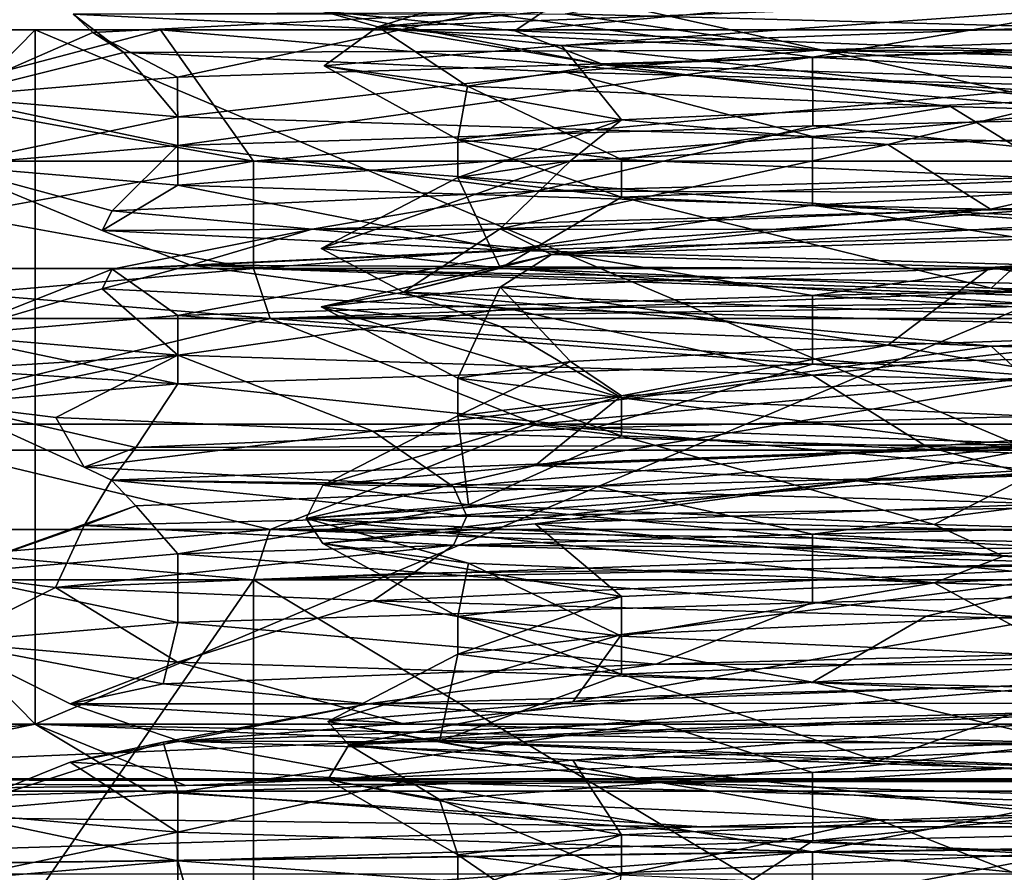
# Model space of a CAD drawing. Header units: metres. Extents: x -205 to 205, y -82 to 82.
# Tile 198 of 256: x -12.62 to -5.13, y -40.71 to -34.22. Entities that reach past the tile are written whole.
import ezdxf

# ---------------------------------------------------------------- set-up
doc = ezdxf.new("R2010")
doc.units = ezdxf.units.M
doc.layers.add('solid_PRT0003', color=7, linetype='CONTINUOUS')

msp = doc.modelspace()

# ---------------------------------------------------------------- linework, layer by layer
at = {"layer": 'solid_PRT0003'}
for points in [[(-200, -75), (-200, 75), (0, 75)], [(0, -75), (-200, -75), (0, 75)], [(-37.489235, -41.072483, 108.410858), (-37.489235, 41.072483, 108.410858), (37.510765, 41.072483, 108.410858)], [(37.510765, -41.072483, 108.410858), (-37.489235, -41.072483, 108.410858), (37.510765, 41.072483, 108.410858)], [(-42.489235, -37.5, 108.5), (42.510765, 37.5, 108.5), (-42.489235, 37.5, 108.5)], [(-42.489235, -37.5, 108.5), (42.510765, -37.5, 108.5), (42.510765, 37.5, 108.5)], [(-18.489235, -31.799999, 6), (-18.489235, -40, 6), (18.510765, -40, 6)], [(18.510765, -31.799999, 6), (-18.489235, -31.799999, 6), (18.510765, -40, 6)], [(-8.043324, -33.760262, 19.85009), (-10.328133, -34.155579, 24.323103), (-8.854053, -34.306786, 19.176464)], [(-4.639125, -33.911285, 16.4459), (-8.043324, -33.760262, 19.85009), (-8.854053, -34.306786, 19.176464)], [(-5.298726, -33.852753, 33.373383), (-2.442125, -33.986874, 34.68372), (-9.89756, -34.276814, 27.898064)], [(-9.027979, -34.004173, 29.522087), (-5.298726, -33.852753, 33.373383), (-9.89756, -34.276814, 27.898064)], [(-6.589719, -33.820103, 13.068745), (-2.874287, -34.328049, 12.456386), (-8.472768, -34.178043, 15.477333)], [(-6.589719, -33.820103, 13.068745), (0.011144, -33.971523, 11.3), (-2.874287, -34.328049, 12.456386)], [(-4.639125, -33.911285, 16.4459), (-8.854053, -34.306786, 19.176464), (-5.001138, -34.458126, 15.455542)], [(-10.328133, -34.155579, 24.323103), (-9.027979, -34.004173, 29.522087), (-9.89756, -34.276814, 27.898064)], [(-8.500904, -34.419548, 30.37195), (-9.89756, -34.276814, 27.898064), (-2.442125, -33.986874, 34.68372)], [(-4.304747, -34.264652, 33.896576), (-8.500904, -34.419548, 30.37195), (-2.442125, -33.986874, 34.68372)], [(-6.588706, -34.508244, 35.931839), (-3.761418, -34.021854, 36.295959), (-9.115748, -34.171719, 32.871567)], [(-6.588706, -34.508244, 35.931839), (0.010598, -34.356998, 37.700001), (-3.761418, -34.021854, 36.295959)], [(-10.328133, -34.155579, 24.323103), (-9.89756, -34.276814, 27.898064), (-8.175503, -34.56675, 17.96546)], [(-8.854053, -34.306786, 19.176464), (-10.328133, -34.155579, 24.323103), (-8.175503, -34.56675, 17.96546)], [(-12.216272, -34.181744, 23.756643), (-12.067644, -34.32172, 27.23649), (-9.115748, -34.171719, 32.871567)], [(-12.216272, -34.181744, 23.756643), (-8.472768, -34.178043, 15.477333), (-6.553843, -34.454472, 14.157916)], [(-12.216272, -34.181744, 23.756643), (-11.831476, -34.471813, 20.875732), (-12.067644, -34.32172, 27.23649)], [(-12.216272, -34.181744, 23.756643), (-6.553843, -34.454472, 14.157916), (-11.831476, -34.471813, 20.875732)], [(-11.421332, -34.659332, 31.099028), (-9.115748, -34.171719, 32.871567), (-12.067644, -34.32172, 27.23649)], [(-11.421332, -34.659332, 31.099028), (-6.588706, -34.508244, 35.931839), (-9.115748, -34.171719, 32.871567)], [(-6.553843, -34.454472, 14.157916), (-8.472768, -34.178043, 15.477333), (-2.874287, -34.328049, 12.456386)], [(-12.505081, -34.299999, 11.984265), (-12.505025, -39.58485, 11.98421), (-17.689236, -39.58485, 24.5)], [(-17.689224, -34.299999, 24.5), (-17.689236, -39.58485, 24.5), (-12.505025, -39.58485, 37.015789)], [(-17.689224, -34.299999, 24.5), (-12.505081, -34.299999, 11.984265), (-17.689236, -39.58485, 24.5)], [(-12.505067, -34.299999, 37.015751), (-17.689224, -34.299999, 24.5), (-12.505025, -39.58485, 37.015789)], [(-16.339231, -34.299999, 24.5), (-12.505081, -34.299999, 11.984265), (-17.689224, -34.299999, 24.5)], [(-16.339231, -34.299999, 24.5), (-17.689224, -34.299999, 24.5), (-12.505067, -34.299999, 37.015751)], [(-16.339231, -34.299999, 24.5), (-11.550455, -34.299999, 12.938831), (-12.505081, -34.299999, 11.984265)], [(-11.550455, -34.299999, 36.061169), (-16.339231, -34.299999, 24.5), (-12.505067, -34.299999, 37.015751)], [(-10.843317, -35.299999, 13.645904), (-11.550455, -34.299999, 12.938831), (-16.339231, -34.299999, 24.5)], [(-15.339235, -35.299999, 24.5), (-16.339231, -34.299999, 24.5), (-11.550455, -34.299999, 36.061169)], [(-15.339235, -35.299999, 24.5), (-10.843317, -35.299999, 13.645904), (-16.339231, -34.299999, 24.5)], [(-10.843317, -35.299999, 35.354095), (-15.339235, -35.299999, 24.5), (-11.550455, -34.299999, 36.061169)], [(-12.505081, -34.299999, 11.984265), (0.010765, -34.299999, 6.8), (-12.505025, -39.58485, 11.98421)], [(0.010765, -34.299999, 8.15), (0.010765, -34.299999, 6.8), (-12.505081, -34.299999, 11.984265)], [(-11.550455, -34.299999, 12.938831), (0.010765, -34.299999, 8.15), (-12.505081, -34.299999, 11.984265)], [(-12.505067, -34.299999, 37.015751), (-12.505025, -39.58485, 37.015789), (0.010765, -39.58485, 42.200001)], [(-12.505067, -34.299999, 37.015751), (0.010765, -39.58485, 42.200001), (0.010765, -34.299999, 42.200001)], [(-11.550455, -34.299999, 36.061169), (-12.505067, -34.299999, 37.015751), (0.010765, -34.299999, 42.200001)], [(0.010765, -34.299999, 6.8), (0.010765, -39.58485, 6.8), (-12.505025, -39.58485, 11.98421)], [(-11.550455, -34.299999, 36.061169), (0.010765, -34.299999, 42.200001), (0.010765, -34.299999, 40.849998)], [(-10.843317, -35.299999, 35.354095), (-11.550455, -34.299999, 36.061169), (0.010765, -34.299999, 40.849998)], [(0.010765, -35.299999, 9.15), (0.010765, -34.299999, 8.15), (-11.550455, -34.299999, 12.938831)], [(-10.843317, -35.299999, 13.645904), (0.010765, -35.299999, 9.15), (-11.550455, -34.299999, 12.938831)], [(0.010765, -35.299999, 39.849998), (-10.843317, -35.299999, 35.354095), (0.010765, -34.299999, 40.849998)], [(-10.305449, -34.574268, 25.203049), (-9.215411, -34.72921, 19.830259), (-9.89756, -34.276814, 27.898064)], [(-8.500904, -34.419548, 30.37195), (-10.305449, -34.574268, 25.203049), (-9.89756, -34.276814, 27.898064)], [(-9.215411, -34.72921, 19.830259), (-8.175503, -34.56675, 17.96546), (-9.89756, -34.276814, 27.898064)], [(-5.001138, -34.458126, 15.455542), (-8.854053, -34.306786, 19.176464), (-8.175503, -34.56675, 17.96546)], [(-4.639178, -34.833179, 32.55407), (-8.500904, -34.419548, 30.37195), (-4.304747, -34.264652, 33.896576)], [(-13.189236, -34.810452, 24.5), (-12.067644, -34.32172, 27.23649), (-11.831476, -34.471813, 20.875732)], [(-13.189236, -34.810452, 24.5), (-11.421332, -34.659332, 31.099028), (-12.067644, -34.32172, 27.23649)], [(-6.588706, -34.508244, 35.931839), (0.010469, -34.878479, 37.700001), (0.010598, -34.356998, 37.700001)], [(-6.553843, -34.454472, 14.157916), (-2.874287, -34.328049, 12.456386), (3.489155, -34.478142, 12.613802)], [(-6.553843, -34.454472, 14.157916), (-8.472769, -34.621731, 15.477334), (-11.831476, -34.471813, 20.875732)], [(-8.042923, -34.984291, 29.150604), (-10.305449, -34.574268, 25.203049), (-8.500904, -34.419548, 30.37195)], [(-4.639178, -34.833179, 32.55407), (-8.042923, -34.984291, 29.150604), (-8.500904, -34.419548, 30.37195)], [(-6.553843, -34.454472, 14.157916), (-2.874289, -34.771736, 12.456386), (-8.472769, -34.621731, 15.477334)], [(-5.001138, -34.458126, 15.455542), (-8.175503, -34.56675, 17.96546), (1.128425, -34.856689, 14.085146)], [(-6.553843, -34.454472, 14.157916), (3.489155, -34.478142, 12.613802), (4.542208, -34.7272, 13.119132)], [(-6.553843, -34.454472, 14.157916), (4.542208, -34.7272, 13.119132), (-2.874289, -34.771736, 12.456386)], [(-11.420459, -34.961658, 17.89946), (-13.189236, -34.810452, 24.5), (-11.831476, -34.471813, 20.875732)], [(-11.420459, -34.961658, 17.89946), (-11.831476, -34.471813, 20.875732), (-8.472769, -34.621731, 15.477334)], [(-11.421332, -34.659332, 31.099028), (-11.420907, -35.180832, 31.099764), (-6.588706, -34.508244, 35.931839)], [(-6.588706, -34.508244, 35.931839), (-11.420907, -35.180832, 31.099764), (-6.588214, -35.029827, 35.932125)], [(-6.588706, -34.508244, 35.931839), (-6.588214, -35.029827, 35.932125), (0.010469, -34.878479, 37.700001)], [(-9.289235, -35.135639, 24.5), (-9.215411, -34.72921, 19.830259), (-10.305449, -34.574268, 25.203049)], [(-8.042923, -34.984291, 29.150604), (-9.289235, -35.135639, 24.5), (-10.305449, -34.574268, 25.203049)], [(-9.215411, -34.72921, 19.830259), (-5.539285, -34.883892, 15.775572), (-8.175503, -34.56675, 17.96546)], [(-0.298555, -35.038841, 14.164035), (1.128425, -34.856689, 14.085146), (-8.175503, -34.56675, 17.96546)], [(-5.539285, -34.883892, 15.775572), (-0.298555, -35.038841, 14.164035), (-8.175503, -34.56675, 17.96546)], [(-13.189236, -34.810452, 24.5), (-11.420907, -35.180832, 31.099764), (-11.421332, -34.659332, 31.099028)], [(-6.590067, -35.113049, 13.068945), (-11.420459, -34.961658, 17.89946), (-8.472769, -34.621731, 15.477334)], [(-6.590067, -35.113049, 13.068945), (-8.472769, -34.621731, 15.477334), (-2.874289, -34.771736, 12.456386)], [(-9.289235, -35.135639, 24.5), (-8.043515, -35.286774, 19.850424), (-9.215411, -34.72921, 19.830259)], [(-8.043515, -35.286774, 19.850424), (-5.539285, -34.883892, 15.775572), (-9.215411, -34.72921, 19.830259)], [(-13.189236, -34.810452, 24.5), (-13.189236, -35.332253, 24.5), (-11.420907, -35.180832, 31.099764)], [(-11.420459, -34.961658, 17.89946), (-13.189236, -35.332253, 24.5), (-13.189236, -34.810452, 24.5)], [(-6.015921, -35.173218, 31.583012), (-8.042923, -34.984291, 29.150604), (-4.639178, -34.833179, 32.55407)], [(0.010349, -35.264042, 11.3), (-6.590067, -35.113049, 13.068945), (-2.874289, -34.771736, 12.456386)], [(-6.015921, -35.173218, 31.583012), (-4.639178, -34.833179, 32.55407), (-2.488734, -35.04834, 33.457817)], [(-8.043515, -35.286774, 19.850424), (-4.639097, -35.437798, 16.445885), (-5.539285, -34.883892, 15.775572)], [(0.010469, -34.878479, 37.700001), (-6.588214, -35.029827, 35.932125), (-3.171576, -35.37812, 36.468773)], [(-4.639097, -35.437798, 16.445885), (-0.298555, -35.038841, 14.164035), (-5.539285, -34.883892, 15.775572)], [(-11.420459, -34.961658, 17.89946), (-11.420833, -35.483219, 17.900108), (-13.189236, -35.332253, 24.5)], [(-6.590067, -35.113049, 13.068945), (-11.420833, -35.483219, 17.900108), (-11.420459, -34.961658, 17.89946)], [(-9.289235, -35.423183, 24.5), (-9.289235, -35.135639, 24.5), (-8.042923, -34.984291, 29.150604)], [(-9.289235, -35.423183, 24.5), (-8.042923, -34.984291, 29.150604), (-8.430802, -35.298157, 28.402557)], [(-8.430802, -35.298157, 28.402557), (-8.042923, -34.984291, 29.150604), (-6.015921, -35.173218, 31.583012)], [(-6.588214, -35.029827, 35.932125), (-11.420907, -35.180832, 31.099764), (-8.690578, -35.528034, 33.312527)], [(-6.588214, -35.029827, 35.932125), (-8.690578, -35.528034, 33.312527), (-3.171576, -35.37812, 36.468773)], [(-6.015921, -35.173218, 31.583012), (-2.488734, -35.04834, 33.457817), (-5.234263, -35.664959, 33.411133)], [(-2.488734, -35.04834, 33.457817), (-0.118042, -35.514942, 34.839844), (-5.234263, -35.664959, 33.411133)], [(-6.590067, -35.113049, 13.068945), (-6.590092, -35.634556, 13.068959), (-11.420833, -35.483219, 17.900108)], [(-8.04313, -35.574596, 19.849754), (-8.043515, -35.286774, 19.850424), (-9.289235, -35.135639, 24.5)], [(-8.04313, -35.574596, 19.849754), (-9.289235, -35.135639, 24.5), (-9.289235, -35.423183, 24.5)], [(0.010349, -35.264042, 11.3), (-6.590092, -35.634556, 13.068959), (-6.590067, -35.113049, 13.068945)], [(-11.420907, -35.180832, 31.099764), (-13.189236, -35.332253, 24.5), (-11.918589, -35.678127, 27.826693)], [(-11.420907, -35.180832, 31.099764), (-11.918589, -35.678127, 27.826693), (-8.690578, -35.528034, 33.312527)], [(-6.015921, -35.173218, 31.583012), (-5.234263, -35.664959, 33.411133), (-8.966309, -35.814953, 29.632023)], [(-8.430802, -35.298157, 28.402557), (-6.015921, -35.173218, 31.583012), (-8.966309, -35.814953, 29.632023)], [(-8.04313, -35.574596, 19.849754), (-4.639097, -35.437798, 16.445885), (-8.043515, -35.286774, 19.850424)], [(0.010349, -35.264042, 11.3), (0.009975, -35.785633, 11.3), (-6.590092, -35.634556, 13.068959)], [(-10.843325, -36.115726, 13.645911), (-10.843317, -35.299999, 13.645904), (-15.339235, -35.299999, 24.5)], [(-15.339235, -36.115726, 24.5), (-15.339235, -35.299999, 24.5), (-10.843317, -35.299999, 35.354095)], [(-15.339235, -36.115726, 24.5), (-10.843325, -36.115726, 13.645911), (-15.339235, -35.299999, 24.5)], [(-10.843325, -36.115726, 35.354088), (-15.339235, -36.115726, 24.5), (-10.843317, -35.299999, 35.354095)], [(-13.189236, -35.332253, 24.5), (-11.996268, -35.828129, 21.465609), (-11.918589, -35.678127, 27.826693)], [(-13.189236, -35.332253, 24.5), (-11.420833, -35.483219, 17.900108), (-11.996268, -35.828129, 21.465609)], [(-10.843325, -36.115726, 13.645911), (0.010765, -36.115726, 9.15), (-10.843317, -35.299999, 13.645904)], [(-10.843325, -36.115726, 35.354088), (-10.843317, -35.299999, 35.354095), (0.010765, -35.299999, 39.849998)], [(0.010765, -36.115726, 39.849998), (-10.843325, -36.115726, 35.354088), (0.010765, -35.299999, 39.849998)], [(0.010765, -36.115726, 9.15), (0.010765, -35.299999, 9.15), (-10.843317, -35.299999, 13.645904)], [(-8.430802, -35.298157, 28.402557), (-8.966309, -35.814953, 29.632023), (-10.329633, -35.96497, 24.498114)], [(-9.289235, -35.423183, 24.5), (-8.430802, -35.298157, 28.402557), (-10.329633, -35.96497, 24.498114)], [(-9.289235, -35.423183, 24.5), (-10.329633, -35.96497, 24.498114), (-8.964677, -36.114952, 19.365713)], [(-8.04313, -35.574596, 19.849754), (-9.289235, -35.423183, 24.5), (-8.964677, -36.114952, 19.365713)], [(-0.856256, -35.54538, 36.71888), (-3.171576, -35.37812, 36.468773), (-8.690578, -35.528034, 33.312527)], [(-4.638236, -35.725609, 16.445387), (-4.639097, -35.437798, 16.445885), (-8.04313, -35.574596, 19.849754)], [(-11.420833, -35.483219, 17.900108), (-8.909669, -35.978001, 15.909315), (-11.996268, -35.828129, 21.465609)], [(-11.420833, -35.483219, 17.900108), (-6.590092, -35.634556, 13.068959), (-8.909669, -35.978001, 15.909315)], [(-0.118042, -35.514942, 34.839844), (0.354211, -35.723515, 34.969307), (-8.575767, -36.010471, 30.498871)], [(-5.234263, -35.664959, 33.411133), (-0.118042, -35.514942, 34.839844), (-8.575767, -36.010471, 30.498871)], [(-10.397214, -35.818108, 30.959644), (-8.690578, -35.528034, 33.312527), (-11.918589, -35.678127, 27.826693)], [(-0.856256, -35.54538, 36.71888), (-8.690578, -35.528034, 33.312527), (-10.397214, -35.818108, 30.959644)], [(-0.856256, -35.54538, 36.71888), (-10.397214, -35.818108, 30.959644), (-3.171574, -35.821808, 36.468773)], [(-8.04313, -35.574596, 19.849754), (-8.964677, -36.114952, 19.365713), (-5.230491, -36.265003, 15.586062)], [(-4.638236, -35.725609, 16.445387), (-8.04313, -35.574596, 19.849754), (-5.230491, -36.265003, 15.586062)], [(-8.966309, -35.814953, 29.632023), (-5.234263, -35.664959, 33.411133), (-8.575767, -36.010471, 30.498871)], [(-6.590092, -35.634556, 13.068959), (-3.462882, -36.128132, 12.6125), (-8.909669, -35.978001, 15.909315)], [(-6.590092, -35.634556, 13.068959), (0.009975, -35.785633, 11.3), (-3.462882, -36.128132, 12.6125)], [(-10.397214, -35.818108, 30.959644), (-11.918589, -35.678127, 27.826693), (-11.996268, -35.828129, 21.465609)], [(-8.575767, -36.010471, 30.498871), (0.354211, -35.723515, 34.969307), (-5.234265, -36.108238, 33.411133)], [(0.354211, -35.723515, 34.969307), (-0.118044, -35.958221, 34.839844), (-5.234265, -36.108238, 33.411133)], [(-4.638236, -35.725609, 16.445387), (-5.230491, -36.265003, 15.586062), (-0.116998, -36.414921, 14.160639)], [(-10.397214, -35.818108, 30.959644), (-11.996268, -35.828129, 21.465609), (-11.32369, -36.090836, 19.853636)], [(-10.397214, -35.818108, 30.959644), (-11.918588, -36.121815, 27.826694), (-8.690576, -35.971722, 33.312527)], [(-10.397214, -35.818108, 30.959644), (-11.32369, -36.090836, 19.853636), (-11.918588, -36.121815, 27.826694)], [(-10.397214, -35.818108, 30.959644), (-8.690576, -35.971722, 33.312527), (-3.171574, -35.821808, 36.468773)], [(-10.329633, -35.96497, 24.498114), (-8.966309, -35.814953, 29.632023), (-9.701244, -36.297428, 20.576235)], [(-8.966309, -35.814953, 29.632023), (-8.575767, -36.010471, 30.498871), (-9.701244, -36.297428, 20.576235)], [(-11.32369, -36.090836, 19.853636), (-11.996268, -35.828129, 21.465609), (-8.909669, -35.978001, 15.909315)], [(-6.588413, -36.322357, 35.932011), (-3.171574, -35.821808, 36.468773), (-8.690576, -35.971722, 33.312527)], [(-6.588413, -36.322357, 35.932011), (0.012337, -36.171345, 37.700001), (-3.171574, -35.821808, 36.468773)], [(-8.964677, -36.114952, 19.365713), (-10.329633, -35.96497, 24.498114), (-9.701244, -36.297428, 20.576235)], [(-5.234265, -36.108238, 33.411133), (-0.118044, -35.958221, 34.839844), (-2.488746, -36.574768, 33.457813)], [(-11.420047, -36.473755, 31.101254), (-8.690576, -35.971722, 33.312527), (-11.918588, -36.121815, 27.826694)], [(-11.420047, -36.473755, 31.101254), (-6.588413, -36.322357, 35.932011), (-8.690576, -35.971722, 33.312527)], [(-11.32369, -36.090836, 19.853636), (-8.909669, -35.978001, 15.909315), (-3.462882, -36.128132, 12.6125)], [(-8.575767, -36.010471, 30.498871), (-8.96631, -36.258232, 29.632021), (-10.329633, -36.408249, 24.498112)], [(-9.701244, -36.297428, 20.576235), (-8.575767, -36.010471, 30.498871), (-10.329633, -36.408249, 24.498112)], [(-8.575767, -36.010471, 30.498871), (-5.234265, -36.108238, 33.411133), (-8.96631, -36.258232, 29.632021)], [(-10.71787, -36.497753, 13.771365), (-10.843325, -36.115726, 13.645911), (-15.339235, -36.115726, 24.5)], [(-15.161816, -36.497753, 24.5), (-15.339235, -36.115726, 24.5), (-10.843325, -36.115726, 35.354088)], [(-15.161816, -36.497753, 24.5), (-10.71787, -36.497753, 13.771365), (-15.339235, -36.115726, 24.5)], [(-10.71787, -36.497753, 35.228634), (-15.161816, -36.497753, 24.5), (-10.843325, -36.115726, 35.354088)], [(-11.32369, -36.090836, 19.853636), (-11.996269, -36.271816, 21.465611), (-11.918588, -36.121815, 27.826694)], [(-11.32369, -36.090836, 19.853636), (-8.909671, -36.421692, 15.909316), (-11.996269, -36.271816, 21.465611)], [(-11.32369, -36.090836, 19.853636), (-3.462882, -36.128132, 12.6125), (-2.868378, -36.363564, 12.593153)], [(-11.32369, -36.090836, 19.853636), (-2.868378, -36.363564, 12.593153), (-8.909671, -36.421692, 15.909316)], [(0.010765, -36.326332, 9.196519), (0.010765, -36.115726, 9.15), (-10.843325, -36.115726, 13.645911)], [(0.010765, -36.326332, 9.196519), (-10.843325, -36.115726, 13.645911), (0.010765, -36.497753, 9.327419)], [(-10.71787, -36.497753, 13.771365), (0.010765, -36.497753, 9.327419), (-10.843325, -36.115726, 13.645911)], [(-10.71787, -36.497753, 35.228634), (-10.843325, -36.115726, 35.354088), (0.010765, -36.115726, 39.849998)], [(-10.71787, -36.497753, 35.228634), (0.010765, -36.115726, 39.849998), (0.010765, -36.326332, 39.803482)], [(-8.964677, -36.114952, 19.365713), (-9.701244, -36.297428, 20.576235), (-1.998875, -36.584385, 14.219617)], [(-8.96631, -36.258232, 29.632021), (-5.234265, -36.108238, 33.411133), (-6.015905, -36.699886, 31.583025)], [(-5.230491, -36.265003, 15.586062), (-8.964677, -36.114952, 19.365713), (-1.998875, -36.584385, 14.219617)], [(-5.234265, -36.108238, 33.411133), (-2.488746, -36.574768, 33.457813), (-6.015905, -36.699886, 31.583025)], [(-13.189236, -36.624741, 24.5), (-11.918588, -36.121815, 27.826694), (-11.996269, -36.271816, 21.465611)], [(-13.189236, -36.624741, 24.5), (-11.420047, -36.473755, 31.101254), (-11.918588, -36.121815, 27.826694)], [(-6.588413, -36.322357, 35.932011), (0.010395, -36.692966, 37.700001), (0.012337, -36.171345, 37.700001)], [(-10.329633, -36.408249, 24.498112), (-8.96631, -36.258232, 29.632021), (-9.289235, -36.949924, 24.5)], [(-8.96631, -36.258232, 29.632021), (-8.430799, -36.824871, 28.402565), (-9.289235, -36.949924, 24.5)], [(-8.96631, -36.258232, 29.632021), (-6.015905, -36.699886, 31.583025), (-8.430799, -36.824871, 28.402565)], [(-0.116998, -36.414921, 14.160639), (-5.230491, -36.265003, 15.586062), (-1.998875, -36.584385, 14.219617)], [(-11.42084, -36.77615, 17.90012), (-13.189236, -36.624741, 24.5), (-11.996269, -36.271816, 21.465611)], [(-11.42084, -36.77615, 17.90012), (-11.996269, -36.271816, 21.465611), (-8.909671, -36.421692, 15.909316)], [(-11.420047, -36.473755, 31.101254), (-6.589274, -36.843925, 35.931511), (-6.588413, -36.322357, 35.932011)], [(-10.71787, -36.497753, 35.228634), (0.010765, -36.326332, 39.803482), (0.010765, -36.497753, 39.672581)], [(-9.701244, -36.297428, 20.576235), (-10.329633, -36.408249, 24.498112), (-8.964676, -36.558231, 19.365713)], [(-9.701244, -36.297428, 20.576235), (-8.964676, -36.558231, 19.365713), (-5.23049, -36.708282, 15.586061)], [(-1.998875, -36.584385, 14.219617), (-9.701244, -36.297428, 20.576235), (-5.23049, -36.708282, 15.586061)], [(-6.588413, -36.322357, 35.932011), (-6.589274, -36.843925, 35.931511), (0.010395, -36.692966, 37.700001)], [(-10.329633, -36.408249, 24.498112), (-9.289235, -36.949924, 24.5), (-8.043131, -37.10091, 19.849756)], [(-8.964676, -36.558231, 19.365713), (-10.329633, -36.408249, 24.498112), (-8.043131, -37.10091, 19.849756)], [(-2.868378, -36.363564, 12.593153), (-3.462884, -36.571819, 12.612501), (-8.909671, -36.421692, 15.909316)], [(-13.189236, -36.624741, 24.5), (-11.420463, -36.995312, 31.100533), (-11.420047, -36.473755, 31.101254)], [(-6.590089, -36.927155, 13.068958), (-11.42084, -36.77615, 17.90012), (-8.909671, -36.421692, 15.909316)], [(-11.420047, -36.473755, 31.101254), (-11.420463, -36.995312, 31.100533), (-6.589274, -36.843925, 35.931511)], [(-6.590089, -36.927155, 13.068958), (-8.909671, -36.421692, 15.909316), (-3.462884, -36.571819, 12.612501)], [(-14.064872, -37.299999, 19.926548), (-10.71787, -36.497753, 13.771365), (-15.161816, -36.497753, 24.5)], [(-14.064872, -37.299999, 29.073452), (-15.161816, -36.497753, 24.5), (-10.71787, -36.497753, 35.228634)], [(-8.688457, -37.299999, 12.526548), (-10.71787, -36.497753, 13.771365), (-14.064872, -37.299999, 19.926548)], [(-14.064872, -37.299999, 29.073452), (-10.71787, -36.497753, 35.228634), (-8.688457, -37.299999, 36.47345)], [(-8.688457, -37.299999, 36.47345), (-10.71787, -36.497753, 35.228634), (0.010765, -36.497753, 39.672581)], [(0.010765, -37.299999, 9.7), (0.010765, -36.497753, 9.327419), (-10.71787, -36.497753, 13.771365)], [(0.010765, -37.299999, 9.7), (-10.71787, -36.497753, 13.771365), (-8.688457, -37.299999, 12.526548)], [(-5.23049, -36.708282, 15.586061), (-8.964676, -36.558231, 19.365713), (-8.043131, -37.10091, 19.849756)], [(-8.688457, -37.299999, 36.47345), (0.010765, -36.497753, 39.672581), (0.010765, -37.299999, 39.299999)], [(-13.189236, -36.885666, 24.5), (-11.420463, -36.995312, 31.100533), (-13.189236, -36.624741, 24.5)], [(-13.189236, -36.885666, 24.5), (-13.189236, -36.624741, 24.5), (-11.42084, -36.77615, 17.90012)], [(0.009954, -37.078465, 11.3), (-6.590089, -36.927155, 13.068958), (-3.462884, -36.571819, 12.612501)], [(-4.639674, -36.935295, 32.553783), (-6.015905, -36.699886, 31.583025), (-2.488746, -36.574768, 33.457813)], [(-1.998875, -36.584385, 14.219617), (-5.23049, -36.708282, 15.586061), (-0.116996, -36.8582, 14.160639)], [(-8.042956, -37.086414, 29.150545), (-8.430799, -36.824871, 28.402565), (-6.015905, -36.699886, 31.583025)], [(-5.23049, -36.708282, 15.586061), (-8.043131, -37.10091, 19.849756), (-4.638208, -37.252338, 16.44537)], [(-8.042956, -37.086414, 29.150545), (-6.015905, -36.699886, 31.583025), (-4.639674, -36.935295, 32.553783)], [(0.010395, -36.692966, 37.700001), (-6.589274, -36.843925, 35.931511), (-2.57206, -37.178032, 36.612026)], [(-0.116996, -36.8582, 14.160639), (-5.23049, -36.708282, 15.586061), (-4.638208, -37.252338, 16.44537)], [(-11.42084, -36.77615, 17.90012), (-12.348189, -37.250008, 19.863594), (-13.189236, -37.146542, 24.5)], [(-13.189236, -36.885666, 24.5), (-11.42084, -36.77615, 17.90012), (-13.189236, -37.146542, 24.5)], [(-11.42084, -36.77615, 17.90012), (-9.935914, -37.353683, 15.822237), (-12.348189, -37.250008, 19.863594)], [(-6.590089, -36.927155, 13.068958), (-9.935914, -37.353683, 15.822237), (-11.42084, -36.77615, 17.90012)], [(-6.589274, -36.843925, 35.931511), (-11.420463, -36.995312, 31.100533), (-8.244472, -37.328041, 33.732006)], [(-9.289235, -37.237473, 24.5), (-9.289235, -36.949924, 24.5), (-8.430799, -36.824871, 28.402565)], [(-9.289235, -37.237473, 24.5), (-8.430799, -36.824871, 28.402565), (-8.042956, -37.086414, 29.150545)], [(-6.589274, -36.843925, 35.931511), (-8.244472, -37.328041, 33.732006), (-2.57206, -37.178032, 36.612026)], [(-13.189236, -36.885666, 24.5), (-13.189236, -37.146542, 24.5), (-11.420463, -36.995312, 31.100533)], [(-5.723254, -37.470127, 12.610466), (-9.935914, -37.353683, 15.822237), (-6.590089, -36.927155, 13.068958)], [(-4.639674, -36.935295, 32.553783), (-4.789857, -37.465038, 33.658508), (-8.701435, -37.614964, 30.069267)], [(-8.042956, -37.086414, 29.150545), (-4.639674, -36.935295, 32.553783), (-8.701435, -37.614964, 30.069267)], [(-5.723254, -37.470127, 12.610466), (-6.590089, -36.927155, 13.068958), (0.009954, -37.078465, 11.3)], [(-11.420463, -36.995312, 31.100533), (-13.189236, -37.146542, 24.5), (-11.739872, -37.478161, 28.411083)], [(-11.420463, -36.995312, 31.100533), (-11.739872, -37.478161, 28.411083), (-8.244472, -37.328041, 33.732006)], [(-8.043928, -37.388863, 19.851137), (-8.043131, -37.10091, 19.849756), (-9.289235, -36.949924, 24.5)], [(-8.043928, -37.388863, 19.851137), (-9.289235, -36.949924, 24.5), (-9.289235, -37.237473, 24.5)], [(-8.042956, -37.086414, 29.150545), (-8.701435, -37.614964, 30.069267), (-10.317441, -37.76503, 25.007223)], [(-9.289235, -37.237473, 24.5), (-8.042956, -37.086414, 29.150545), (-10.317441, -37.76503, 25.007223)], [(-5.723254, -37.470127, 12.610466), (0.009954, -37.078465, 11.3), (-0.587282, -37.586815, 11.313555)], [(-13.189236, -37.146542, 24.5), (-12.132571, -37.628021, 22.067755), (-11.739872, -37.478161, 28.411083)], [(-13.189236, -37.146542, 24.5), (-12.348189, -37.250008, 19.863594), (-12.132571, -37.628021, 22.067755)], [(-4.639721, -37.539841, 16.446245), (-8.043131, -37.10091, 19.849756), (-8.043928, -37.388863, 19.851137)], [(-4.639721, -37.539841, 16.446245), (-4.638208, -37.252338, 16.44537), (-8.043131, -37.10091, 19.849756)], [(-9.289235, -37.237473, 24.5), (-10.317441, -37.76503, 25.007223), (-9.207876, -37.914936, 19.816456)], [(-8.043928, -37.388863, 19.851137), (-9.289235, -37.237473, 24.5), (-9.207876, -37.914936, 19.816456)], [(-4.750046, -37.454472, 35.78688), (-2.57206, -37.178032, 36.612026), (-8.244472, -37.328041, 33.732006)], [(-10.71787, -38.102249, 35.228634), (-15.161816, -38.102249, 24.5), (-14.064872, -37.299999, 29.073452)], [(-15.161816, -38.102249, 24.5), (-10.71787, -38.102249, 13.771365), (-14.064872, -37.299999, 19.926548)], [(-10.71787, -38.102249, 35.228634), (-14.064872, -37.299999, 29.073452), (-8.688457, -37.299999, 36.47345)], [(-10.71787, -38.102249, 13.771365), (-8.688457, -37.299999, 12.526548), (-14.064872, -37.299999, 19.926548)], [(-12.348189, -37.250008, 19.863594), (-9.935914, -37.353683, 15.822237), (-12.132571, -37.628021, 22.067755)], [(-10.71787, -38.102249, 35.228634), (0.010765, -37.299999, 39.299999), (0.010765, -38.102249, 39.672581)], [(-10.71787, -38.102249, 35.228634), (-8.688457, -37.299999, 36.47345), (0.010765, -37.299999, 39.299999)], [(-10.71787, -38.102249, 13.771365), (0.010765, -38.102249, 9.327419), (-8.688457, -37.299999, 12.526548)], [(0.010765, -38.102249, 9.327419), (0.010765, -37.299999, 9.7), (-8.688457, -37.299999, 12.526548)], [(0.391559, -37.314991, 34.833443), (3.635104, -37.445251, 34.327995), (-6.2486, -37.732208, 32.89859)], [(-4.789857, -37.465038, 33.658508), (0.391559, -37.314991, 34.833443), (-6.2486, -37.732208, 32.89859)], [(-9.935914, -37.353683, 15.822237), (-9.321416, -37.77808, 16.358339), (-12.132571, -37.628021, 22.067755)], [(-4.750046, -37.454472, 35.78688), (-8.244472, -37.328041, 33.732006), (-11.739872, -37.478161, 28.411083)], [(-5.723254, -37.470127, 12.610466), (-9.321416, -37.77808, 16.358339), (-9.935914, -37.353683, 15.822237)], [(-8.043928, -37.388863, 19.851137), (-9.207876, -37.914936, 19.816456), (-5.663994, -38.065029, 15.855815)], [(-4.639721, -37.539841, 16.446245), (-8.043928, -37.388863, 19.851137), (-5.663994, -38.065029, 15.855815)], [(-4.750046, -37.454472, 35.78688), (-11.739872, -37.478161, 28.411083), (-11.9246, -37.7272, 27.258524)], [(-4.750046, -37.454472, 35.78688), (-11.9246, -37.7272, 27.258524), (-8.244471, -37.771729, 33.732006)], [(-8.701435, -37.614964, 30.069267), (-4.789857, -37.465038, 33.658508), (-6.2486, -37.732208, 32.89859)], [(-4.750046, -37.454472, 35.78688), (-8.244471, -37.771729, 33.732006), (-2.572058, -37.621719, 36.612026)], [(-6.2486, -37.732208, 32.89859), (3.635104, -37.445251, 34.327995), (-4.789858, -37.908321, 33.658508)], [(-41.024773, -41.035542, 108.5), (42.510765, -37.5, 108.5), (-42.489235, -37.5, 108.5)], [(-41.024773, -41.035542, 108.5), (41.046307, -41.035538, 108.5), (42.510765, -37.5, 108.5)], [(-11.9246, -37.7272, 27.258524), (-11.739872, -37.478161, 28.411083), (-12.132571, -37.628021, 22.067755)], [(-5.723254, -37.470127, 12.610466), (-4.045907, -37.928146, 12.798725), (-9.321416, -37.77808, 16.358339)], [(-5.723254, -37.470127, 12.610466), (-0.587282, -37.586815, 11.313555), (-4.045907, -37.928146, 12.798725)], [(-4.639721, -37.539841, 16.446245), (-5.663994, -38.065029, 15.855815), (-0.628353, -38.214916, 14.179338)], [(-8.701435, -37.614964, 30.069267), (-6.2486, -37.732208, 32.89859), (-10.442762, -38.019165, 23.835812)], [(-10.317441, -37.76503, 25.007223), (-8.701435, -37.614964, 30.069267), (-10.442762, -38.019165, 23.835812)], [(-11.9246, -37.7272, 27.258524), (-12.132571, -37.628021, 22.067755), (-9.321416, -37.77808, 16.358339)], [(-6.588815, -38.136868, 35.931778), (-2.572058, -37.621719, 36.612026), (-8.244471, -37.771729, 33.732006)], [(-6.588815, -38.136868, 35.931778), (0.010732, -37.985462, 37.700001), (-2.572058, -37.621719, 36.612026)], [(-11.9246, -37.7272, 27.258524), (-12.132571, -38.071709, 22.067757), (-11.739871, -37.921848, 28.411085)], [(-11.9246, -37.7272, 27.258524), (-9.21989, -37.999928, 16.446917), (-12.132571, -38.071709, 22.067757)], [(-11.9246, -37.7272, 27.258524), (-9.321416, -37.77808, 16.358339), (-9.21989, -37.999928, 16.446917)], [(-11.9246, -37.7272, 27.258524), (-11.739871, -37.921848, 28.411085), (-8.244471, -37.771729, 33.732006)], [(-10.442762, -38.019165, 23.835812), (-6.2486, -37.732208, 32.89859), (-10.317441, -38.208313, 25.007221)], [(-9.207876, -37.914936, 19.816456), (-10.317441, -37.76503, 25.007223), (-10.442762, -38.019165, 23.835812)], [(-6.2486, -37.732208, 32.89859), (-8.701436, -38.058243, 30.069265), (-10.317441, -38.208313, 25.007221)], [(-6.2486, -37.732208, 32.89859), (-4.789858, -37.908321, 33.658508), (-8.701436, -38.058243, 30.069265)], [(-11.420139, -38.28783, 31.101093), (-8.244471, -37.771729, 33.732006), (-11.739871, -37.921848, 28.411085)], [(-11.420139, -38.28783, 31.101093), (-6.588815, -38.136868, 35.931778), (-8.244471, -37.771729, 33.732006)], [(-4.045907, -37.928146, 12.798725), (-9.21989, -37.999928, 16.446917), (-9.321416, -37.77808, 16.358339)], [(-9.207876, -37.914936, 19.816456), (-10.442762, -38.019165, 23.835812), (-5.135396, -38.306122, 15.376261)], [(-5.663994, -38.065029, 15.855815), (-9.207876, -37.914936, 19.816456), (-5.135396, -38.306122, 15.376261)], [(-8.701436, -38.058243, 30.069265), (-4.789858, -37.908321, 33.658508), (-4.639732, -38.461662, 32.553749)], [(-13.189236, -38.439026, 24.5), (-11.739871, -37.921848, 28.411085), (-12.132571, -38.071709, 22.067757)], [(-13.189236, -38.439026, 24.5), (-11.420139, -38.28783, 31.101093), (-11.739871, -37.921848, 28.411085)], [(1.672274, -38.285641, 12.363326), (-9.21989, -37.999928, 16.446917), (-4.045907, -37.928146, 12.798725)], [(0.009589, -38.507263, 37.700001), (0.010732, -37.985462, 37.700001), (-6.588815, -38.136868, 35.931778)], [(-9.21989, -37.999928, 16.446917), (-9.321418, -38.221767, 16.358341), (-12.132571, -38.071709, 22.067757)], [(-10.442762, -38.019165, 23.835812), (-10.317441, -38.208313, 25.007221), (-9.207875, -38.358215, 19.816454)], [(-10.442762, -38.019165, 23.835812), (-9.207875, -38.358215, 19.816454), (-5.663993, -38.508308, 15.855814)], [(-5.135396, -38.306122, 15.376261), (-10.442762, -38.019165, 23.835812), (-5.663993, -38.508308, 15.855814)], [(-10.317441, -38.208313, 25.007221), (-8.701436, -38.058243, 30.069265), (-8.042958, -38.612846, 29.150543)], [(1.672274, -38.285641, 12.363326), (-9.321418, -38.221767, 16.358341), (-9.21989, -37.999928, 16.446917)], [(-8.701436, -38.058243, 30.069265), (-4.639732, -38.461662, 32.553749), (-8.042958, -38.612846, 29.150543)], [(-0.628353, -38.214916, 14.179338), (-5.663994, -38.065029, 15.855815), (-5.135396, -38.306122, 15.376261)], [(-15.339235, -38.484272, 24.5), (-15.161816, -38.102249, 24.5), (-10.71787, -38.102249, 35.228634)], [(-15.339235, -38.484272, 24.5), (-10.843325, -38.484272, 13.645911), (-15.161816, -38.102249, 24.5)], [(-10.843325, -38.484272, 35.354088), (-15.339235, -38.484272, 24.5), (-10.71787, -38.102249, 35.228634)], [(-10.843325, -38.484272, 13.645911), (-10.71787, -38.102249, 13.771365), (-15.161816, -38.102249, 24.5)], [(-12.350514, -38.542675, 19.869797), (-13.189236, -38.439026, 24.5), (-12.132571, -38.071709, 22.067757)], [(-12.350514, -38.542675, 19.869797), (-12.132571, -38.071709, 22.067757), (-9.321418, -38.221767, 16.358341)], [(-6.589954, -38.658249, 35.931122), (-6.588815, -38.136868, 35.931778), (-11.420139, -38.28783, 31.101093)], [(-10.843325, -38.484272, 35.354088), (-10.71787, -38.102249, 35.228634), (0.010765, -38.102249, 39.672581)], [(-10.843325, -38.484272, 35.354088), (0.010765, -38.102249, 39.672581), (0.010765, -38.273666, 39.803482)], [(-10.843325, -38.484272, 13.645911), (0.010765, -38.484272, 9.15), (-10.71787, -38.102249, 13.771365)], [(0.010765, -38.273666, 9.196519), (0.010765, -38.102249, 9.327419), (-10.71787, -38.102249, 13.771365)], [(0.010765, -38.273666, 9.196519), (-10.71787, -38.102249, 13.771365), (0.010765, -38.484272, 9.15)], [(0.009589, -38.507263, 37.700001), (-6.588815, -38.136868, 35.931778), (-6.589954, -38.658249, 35.931122)], [(-10.317441, -38.208313, 25.007221), (-8.042958, -38.612846, 29.150543), (-9.289235, -38.76421, 24.5)], [(-9.207875, -38.358215, 19.816454), (-10.317441, -38.208313, 25.007221), (-9.289235, -38.76421, 24.5)], [(-0.628353, -38.214916, 14.179338), (-5.135396, -38.306122, 15.376261), (4.84979, -38.593079, 15.210196)], [(-11.420705, -38.809566, 31.100115), (-11.420139, -38.28783, 31.101093), (-13.189236, -38.439026, 24.5)], [(-9.628588, -38.433971, 16.090361), (-12.350514, -38.542675, 19.869797), (-9.321418, -38.221767, 16.358341)], [(-6.589954, -38.658249, 35.931122), (-11.420139, -38.28783, 31.101093), (-11.420705, -38.809566, 31.100115)], [(-10.843325, -38.484272, 35.354088), (0.010765, -38.273666, 39.803482), (0.010765, -38.484272, 39.849998)], [(-4.045908, -38.371834, 12.798725), (-9.628588, -38.433971, 16.090361), (-9.321418, -38.221767, 16.358341)], [(1.672274, -38.285641, 12.363326), (-4.045908, -38.371834, 12.798725), (-9.321418, -38.221767, 16.358341)], [(-9.207875, -38.358215, 19.816454), (-9.289235, -38.76421, 24.5), (-8.043796, -38.915123, 19.850908)], [(-5.663993, -38.508308, 15.855814), (-9.207875, -38.358215, 19.816454), (-8.043796, -38.915123, 19.850908)], [(-5.135396, -38.306122, 15.376261), (-5.663993, -38.508308, 15.855814), (-0.628351, -38.658195, 14.179338)], [(-5.135396, -38.306122, 15.376261), (-0.628351, -38.658195, 14.179338), (4.581219, -38.808254, 15.224765)], [(4.84979, -38.593079, 15.210196), (-5.135396, -38.306122, 15.376261), (4.581219, -38.808254, 15.224765)], [(-13.189236, -38.960827, 24.5), (-13.189236, -38.439026, 24.5), (-12.350514, -38.542675, 19.869797)], [(-11.420705, -38.809566, 31.100115), (-13.189236, -38.439026, 24.5), (-13.189236, -38.960827, 24.5)], [(-9.628588, -38.433971, 16.090361), (-9.935908, -38.645729, 15.822229), (-12.350514, -38.542675, 19.869797)], [(-4.045908, -38.371834, 12.798725), (-9.935908, -38.645729, 15.822229), (-9.628588, -38.433971, 16.090361)], [(-5.723603, -38.763062, 12.610634), (-9.935908, -38.645729, 15.822229), (-4.045908, -38.371834, 12.798725)], [(-0.587317, -38.879715, 11.313557), (-5.723603, -38.763062, 12.610634), (-4.045908, -38.371834, 12.798725)], [(-10.843317, -45, 13.645904), (-10.843325, -38.484272, 13.645911), (-15.339235, -38.484272, 24.5)], [(-15.339235, -45, 24.5), (-15.339235, -38.484272, 24.5), (-10.843325, -38.484272, 35.354088)], [(-15.339235, -45, 24.5), (-10.843317, -45, 13.645904), (-15.339235, -38.484272, 24.5)], [(-10.843317, -45, 35.354095), (-15.339235, -45, 24.5), (-10.843325, -38.484272, 35.354088)], [(-10.843317, -45, 35.354095), (-10.843325, -38.484272, 35.354088), (0.010765, -38.484272, 39.849998)], [(0.010765, -45, 9.15), (0.010765, -38.484272, 9.15), (-10.843325, -38.484272, 13.645911)], [(-10.843317, -45, 13.645904), (0.010765, -45, 9.15), (-10.843325, -38.484272, 13.645911)], [(0.010765, -45, 39.849998), (-10.843317, -45, 35.354095), (0.010765, -38.484272, 39.849998)], [(-5.663993, -38.508308, 15.855814), (-8.043796, -38.915123, 19.850908), (-4.639234, -39.066586, 16.445963)], [(-8.04277, -38.900742, 29.150867), (-8.042958, -38.612846, 29.150543), (-4.639732, -38.461662, 32.553749)], [(-8.04277, -38.900742, 29.150867), (-4.639732, -38.461662, 32.553749), (-4.638247, -38.74947, 32.554607)], [(0.009589, -38.507263, 37.700001), (-6.589954, -38.658249, 35.931122), (-1.96958, -38.978024, 36.724949)], [(-0.628351, -38.658195, 14.179338), (-5.663993, -38.508308, 15.855814), (-4.639234, -39.066586, 16.445963)], [(-13.189236, -38.960827, 24.5), (-12.350514, -38.542675, 19.869797), (-11.421226, -39.111851, 17.900789)], [(-11.421226, -39.111851, 17.900789), (-12.350514, -38.542675, 19.869797), (-9.935908, -38.645729, 15.822229)], [(-11.421226, -39.111851, 17.900789), (-9.935908, -38.645729, 15.822229), (-6.589705, -39.263111, 13.068736)], [(-6.589954, -38.658249, 35.931122), (-11.420705, -38.809566, 31.100115), (-7.780949, -39.128136, 34.12653)], [(-6.589705, -39.263111, 13.068736), (-9.935908, -38.645729, 15.822229), (-5.723603, -38.763062, 12.610634)], [(-9.289235, -39.051758, 24.5), (-9.289235, -38.76421, 24.5), (-8.042958, -38.612846, 29.150543)], [(-9.289235, -39.051758, 24.5), (-8.042958, -38.612846, 29.150543), (-8.04277, -38.900742, 29.150867)], [(-6.589954, -38.658249, 35.931122), (-7.780949, -39.128136, 34.12653), (-1.96958, -38.978024, 36.724949)], [(-11.420705, -38.809566, 31.100115), (-13.189236, -38.960827, 24.5), (-11.531324, -39.278114, 28.989138)], [(-11.420705, -38.809566, 31.100115), (-11.531324, -39.278114, 28.989138), (-7.780949, -39.128136, 34.12653)], [(-8.043404, -39.203186, 19.850229), (-8.043796, -38.915123, 19.850908), (-9.289235, -38.76421, 24.5)], [(-8.043404, -39.203186, 19.850229), (-9.289235, -38.76421, 24.5), (-9.289235, -39.051758, 24.5)], [(-4.638247, -38.74947, 32.554607), (-4.323803, -39.264812, 33.888325), (-8.41355, -39.414879, 30.495838)], [(-8.04277, -38.900742, 29.150867), (-4.638247, -38.74947, 32.554607), (-8.41355, -39.414879, 30.495838)], [(-6.589705, -39.263111, 13.068736), (-5.723603, -38.763062, 12.610634), (-0.587317, -38.879715, 11.313557)], [(-6.589705, -39.263111, 13.068736), (-0.587317, -38.879715, 11.313557), (0.009982, -39.414177, 11.3)], [(-13.189236, -38.960827, 24.5), (-12.237981, -39.428036, 22.67049), (-11.531324, -39.278114, 28.989138)], [(-13.189236, -38.960827, 24.5), (-11.421226, -39.111851, 17.900789), (-12.237981, -39.428036, 22.67049)], [(-8.04277, -38.900742, 29.150867), (-8.41355, -39.414879, 30.495838), (-10.278687, -39.564804, 25.525415)], [(-9.289235, -39.051758, 24.5), (-8.04277, -38.900742, 29.150867), (-10.278687, -39.564804, 25.525415)], [(-8.043404, -39.203186, 19.850229), (-4.639234, -39.066586, 16.445963), (-8.043796, -38.915123, 19.850908)], [(0.465153, -39.142784, 36.741554), (-1.96958, -38.978024, 36.724949), (-7.780949, -39.128136, 34.12653)], [(-11.421226, -39.111851, 17.900789), (-9.710284, -39.578167, 16.826981), (-12.237981, -39.428036, 22.67049)], [(-11.421226, -39.111851, 17.900789), (-6.589705, -39.263111, 13.068736), (-9.710284, -39.578167, 16.826981)], [(-9.289235, -39.051758, 24.5), (-10.278687, -39.564804, 25.525415), (-9.429645, -39.714855, 20.280556)], [(-8.043404, -39.203186, 19.850229), (-9.289235, -39.051758, 24.5), (-9.429645, -39.714855, 20.280556)], [(-4.639124, -39.354187, 16.4459), (-4.639234, -39.066586, 16.445963), (-8.043404, -39.203186, 19.850229)], [(-9.970429, -39.428497, 31.601866), (-7.780949, -39.128136, 34.12653), (-11.531324, -39.278114, 28.989138)], [(0.465153, -39.142784, 36.741554), (-7.780949, -39.128136, 34.12653), (-9.970429, -39.428497, 31.601866)], [(0.465153, -39.142784, 36.741554), (-9.970429, -39.428497, 31.601866), (-1.969578, -39.421715, 36.724949)], [(-4.323803, -39.264812, 33.888325), (-3.283906, -39.453949, 34.442963), (-10.11961, -39.740906, 27.162985)], [(-8.41355, -39.414879, 30.495838), (-4.323803, -39.264812, 33.888325), (-10.11961, -39.740906, 27.162985)], [(-6.589705, -39.263111, 13.068736), (-4.624218, -39.728031, 13.015518), (-9.710284, -39.578167, 16.826981)], [(-8.043404, -39.203186, 19.850229), (-9.429645, -39.714855, 20.280556), (-6.091777, -39.864773, 16.152678)], [(-4.639124, -39.354187, 16.4459), (-8.043404, -39.203186, 19.850229), (-6.091777, -39.864773, 16.152678)], [(-6.589705, -39.263111, 13.068736), (0.009982, -39.414177, 11.3), (-4.624218, -39.728031, 13.015518)], [(-9.970429, -39.428497, 31.601866), (-11.531324, -39.278114, 28.989138), (-12.237981, -39.428036, 22.67049)], [(-10.278687, -39.564804, 25.525415), (-8.41355, -39.414879, 30.495838), (-10.11961, -39.740906, 27.162985)], [(-4.639124, -39.354187, 16.4459), (-6.091777, -39.864773, 16.152678), (-1.139657, -40.014866, 14.22354)], [(-11.405398, -39.714211, 20.058168), (-12.237981, -39.428036, 22.67049), (-9.710284, -39.578167, 16.826981)], [(-9.970429, -39.428497, 31.601866), (-12.237981, -39.428036, 22.67049), (-11.405398, -39.714211, 20.058168)], [(-9.970429, -39.428497, 31.601866), (-11.531323, -39.721802, 28.989141), (-7.780947, -39.571823, 34.12653)], [(-9.970429, -39.428497, 31.601866), (-11.405398, -39.714211, 20.058168), (-11.531323, -39.721802, 28.989141)], [(-10.11961, -39.740906, 27.162985), (-3.283906, -39.453949, 34.442963), (-8.413552, -39.858158, 30.495836)], [(-9.970429, -39.428497, 31.601866), (-7.780947, -39.571823, 34.12653), (-1.969578, -39.421715, 36.724949)], [(-3.283906, -39.453949, 34.442963), (-4.323805, -39.708092, 33.888325), (-8.413552, -39.858158, 30.495836)], [(-6.589972, -39.95116, 35.93111), (-1.969578, -39.421715, 36.724949), (-7.780947, -39.571823, 34.12653)], [(-6.589972, -39.95116, 35.93111), (0.009551, -39.799786, 37.700001), (-1.969578, -39.421715, 36.724949)], [(-10.278687, -39.564804, 25.525415), (-10.11961, -39.740906, 27.162985), (-7.747764, -40.027863, 17.462202)], [(-9.429645, -39.714855, 20.280556), (-10.278687, -39.564804, 25.525415), (-7.747764, -40.027863, 17.462202)], [(-17.689236, -39.58485, 24.5), (-12.505025, -39.58485, 11.98421), (-15.028538, -40.093266, 14.905974)], [(-12.505025, -39.58485, 37.015789), (-17.689236, -39.58485, 24.5), (-17.640827, -40.093266, 27.078228)], [(-12.505025, -39.58485, 37.015789), (-17.640827, -40.093266, 27.078228), (-11.656137, -40.093266, 37.994789)], [(-12.505025, -39.58485, 11.98421), (-11.360326, -40.050125, 10.786263), (-15.028538, -40.093266, 14.905974)], [(-12.505025, -39.58485, 11.98421), (0.010765, -39.58485, 6.8), (-11.360326, -40.050125, 10.786263)], [(-12.505025, -39.58485, 37.015789), (-11.656137, -40.093266, 37.994789), (0.010765, -40.093266, 42.33889)], [(0.010765, -39.848373, 42.235348), (-12.505025, -39.58485, 37.015789), (0.010765, -40.093266, 42.33889)], [(0.010765, -39.848373, 42.235348), (0.010765, -39.58485, 42.200001), (-12.505025, -39.58485, 37.015789)], [(-11.420727, -40.102188, 31.100075), (-7.780947, -39.571823, 34.12653), (-11.531323, -39.721802, 28.989141)], [(-11.420727, -40.102188, 31.100075), (-6.589972, -39.95116, 35.93111), (-7.780947, -39.571823, 34.12653)], [(-11.405398, -39.714211, 20.058168), (-9.710284, -39.578167, 16.826981), (-4.624218, -39.728031, 13.015518)], [(0.010765, -39.58485, 6.8), (-6.618215, -40.020741, 7.980417), (-11.360326, -40.050125, 10.786263)], [(0.010765, -39.58485, 6.8), (-3.364988, -40.020741, 7.023036), (-6.618215, -40.020741, 7.980417)], [(-11.405398, -39.714211, 20.058168), (-9.710286, -40.021854, 16.826982), (-12.237981, -39.871727, 22.670492)], [(-11.405398, -39.714211, 20.058168), (-12.237981, -39.871727, 22.670492), (-11.531323, -39.721802, 28.989141)], [(-11.405398, -39.714211, 20.058168), (-2.54592, -39.999924, 12.520025), (-9.710286, -40.021854, 16.826982)], [(-11.405398, -39.714211, 20.058168), (-4.624218, -39.728031, 13.015518), (-2.54592, -39.999924, 12.520025)], [(-6.091777, -39.864773, 16.152678), (-9.429645, -39.714855, 20.280556), (-7.747764, -40.027863, 17.462202)], [(-8.413552, -39.858158, 30.495836), (-4.323805, -39.708092, 33.888325), (-4.638282, -40.275955, 32.554585)], [(-13.189236, -40.253311, 24.5), (-11.531323, -39.721802, 28.989141), (-12.237981, -39.871727, 22.670492)], [(-13.189236, -40.253311, 24.5), (-11.420727, -40.102188, 31.100075), (-11.531323, -39.721802, 28.989141)], [(-10.11961, -39.740906, 27.162985), (-8.413552, -39.858158, 30.495836), (-10.278687, -40.008083, 25.525414)], [(-10.11961, -39.740906, 27.162985), (-10.278687, -40.008083, 25.525414), (-9.429644, -40.158134, 20.280554)], [(-7.747764, -40.027863, 17.462202), (-10.11961, -39.740906, 27.162985), (-9.429644, -40.158134, 20.280554)], [(-10.278687, -40.008083, 25.525414), (-8.413552, -39.858158, 30.495836), (-8.042782, -40.427067, 29.150848)], [(-8.413552, -39.858158, 30.495836), (-4.638282, -40.275955, 32.554585), (-8.042782, -40.427067, 29.150848)], [(-6.091777, -39.864773, 16.152678), (-7.747764, -40.027863, 17.462202), (1.676638, -40.314819, 14.158672)], [(-6.588329, -40.472599, 35.93206), (0.009551, -39.799786, 37.700001), (-6.589972, -39.95116, 35.93111)], [(0.011547, -40.321339, 37.700001), (0.009551, -39.799786, 37.700001), (-6.588329, -40.472599, 35.93206)], [(-1.139657, -40.014866, 14.22354), (-6.091777, -39.864773, 16.152678), (1.676638, -40.314819, 14.158672)], [(-11.421217, -40.404629, 17.900772), (-13.189236, -40.253311, 24.5), (-12.237981, -39.871727, 22.670492)], [(-11.421217, -40.404629, 17.900772), (-12.237981, -39.871727, 22.670492), (-9.710286, -40.021854, 16.826982)], [(-18.489235, -40, 6), (-6.618215, -40.020741, 7.980417), (0.010765, -40.007332, 6.7)], [(-11.360326, -40.050125, 10.786263), (-6.618215, -40.020741, 7.980417), (-18.489235, -40, 6)], [(18.510765, -40, 6), (-18.489235, -40, 6), (0.010765, -40.007332, 6.7)], [(-15.028538, -40.093266, 14.905974), (-11.360326, -40.050125, 10.786263), (-18.489235, -40, 6)], [(-6.588329, -40.472599, 35.93206), (-6.589972, -39.95116, 35.93111), (-11.420727, -40.102188, 31.100075)], [(-10.278687, -40.008083, 25.525414), (-8.042782, -40.427067, 29.150848), (-9.289235, -40.578495, 24.5)], [(-9.429644, -40.158134, 20.280554), (-10.278687, -40.008083, 25.525414), (-9.289235, -40.578495, 24.5)], [(-2.54592, -39.999924, 12.520025), (-4.62422, -40.171719, 13.015519), (-9.710286, -40.021854, 16.826982)], [(-3.364988, -40.020741, 7.023036), (0.010765, -40.007332, 6.7), (-6.618215, -40.020741, 7.980417)], [(-6.589685, -40.555763, 13.068725), (-11.421217, -40.404629, 17.900772), (-9.710286, -40.021854, 16.826982)], [(-6.589685, -40.555763, 13.068725), (-9.710286, -40.021854, 16.826982), (-4.62422, -40.171719, 13.015519)], [(-7.747764, -40.027863, 17.462202), (-9.429644, -40.158134, 20.280554), (-6.091775, -40.308052, 16.152678)], [(-7.747764, -40.027863, 17.462202), (-6.091775, -40.308052, 16.152678), (-1.139655, -40.458145, 14.22354)], [(1.676638, -40.314819, 14.158672), (-7.747764, -40.027863, 17.462202), (-1.139655, -40.458145, 14.22354)], [(-11.656137, -40.093266, 37.994789), (-17.640827, -40.093266, 27.078228), (-17.159576, -40.247044, 29.590183)], [(-11.656137, -40.093266, 37.994789), (-17.159576, -40.247044, 29.590183), (-7.430452, -40.36467, 40.822285)], [(-11.420867, -40.623802, 31.099833), (-11.420727, -40.102188, 31.100075), (-13.189236, -40.253311, 24.5)], [(0.010765, -40.093266, 42.33889), (-11.656137, -40.093266, 37.994789), (-7.430452, -40.36467, 40.822285)], [(-6.588329, -40.472599, 35.93206), (-11.420727, -40.102188, 31.100075), (-11.420867, -40.623802, 31.099833)], [(-8.043388, -40.729435, 19.850203), (-9.429644, -40.158134, 20.280554), (-9.289235, -40.578495, 24.5)], [(-8.043388, -40.729435, 19.850203), (-6.091775, -40.308052, 16.152678), (-9.429644, -40.158134, 20.280554)], [(0.010765, -40.093266, 42.33889), (-7.430452, -40.36467, 40.822285), (7.451982, -40.36467, 40.822285)], [(0.01, -40.707069, 11.3), (-6.589685, -40.555763, 13.068725), (-4.62422, -40.171719, 13.015519)], [(17.181105, -40.247044, 29.590183), (-19.091389, -40.722591, 75), (19.112919, -40.722591, 75)], [(-7.430452, -40.36467, 40.822285), (-17.159576, -40.247044, 29.590183), (-19.091389, -40.722591, 75)], [(17.181105, -40.247044, 29.590183), (7.451982, -40.36467, 40.822285), (-19.091389, -40.722591, 75)], [(-13.189236, -40.775112, 24.5), (-13.189236, -40.253311, 24.5), (-11.421217, -40.404629, 17.900772)], [(-11.420867, -40.623802, 31.099833), (-13.189236, -40.253311, 24.5), (-13.189236, -40.775112, 24.5)], [(-8.043388, -40.729435, 19.850203), (-4.639068, -40.880836, 16.445868), (-6.091775, -40.308052, 16.152678)], [(-4.63901, -40.563721, 32.554165), (-8.042782, -40.427067, 29.150848), (-4.638282, -40.275955, 32.554585)], [(-4.639068, -40.880836, 16.445868), (-1.139655, -40.458145, 14.22354), (-6.091775, -40.308052, 16.152678)], [(7.451982, -40.36467, 40.822285), (-7.430452, -40.36467, 40.822285), (-19.091389, -40.722591, 75)], [(0.011547, -40.321339, 37.700001), (-6.588329, -40.472599, 35.93206), (-1.365066, -40.778084, 36.808079)], [(-13.189236, -40.775112, 24.5), (-11.421217, -40.404629, 17.900772), (-11.420661, -40.926262, 17.899811)], [(-11.420661, -40.926262, 17.899811), (-11.421217, -40.404629, 17.900772), (-6.589685, -40.555763, 13.068725)], [(-9.289235, -40.866043, 24.5), (-9.289235, -40.578495, 24.5), (-8.042782, -40.427067, 29.150848)], [(-9.289235, -40.866043, 24.5), (-8.042782, -40.427067, 29.150848), (-8.043372, -40.715099, 29.149826)], [(-8.043372, -40.715099, 29.149826), (-8.042782, -40.427067, 29.150848), (-4.63901, -40.563721, 32.554165)], [(-6.588329, -40.472599, 35.93206), (-11.420867, -40.623802, 31.099833), (-7.29597, -40.928158, 34.499142)], [(-6.588329, -40.472599, 35.93206), (-7.29597, -40.928158, 34.499142), (-1.365066, -40.778084, 36.808079)], [(-11.420661, -40.926262, 17.899811), (-6.589685, -40.555763, 13.068725), (-6.589743, -41.077251, 13.068758)], [(-8.717691, -40.967823, 21.290007), (-8.043388, -40.729435, 19.850203), (-9.289235, -40.578495, 24.5)], [(-8.717691, -40.967823, 21.290007), (-9.289235, -40.578495, 24.5), (-9.289235, -40.866043, 24.5)], [(-4.63901, -40.563721, 32.554165), (-3.855848, -41.064861, 34.090263), (-8.10666, -41.214867, 30.905695)], [(-8.043372, -40.715099, 29.149826), (-4.63901, -40.563721, 32.554165), (-8.10666, -41.214867, 30.905695)], [(-6.589743, -41.077251, 13.068758), (-6.589685, -40.555763, 13.068725), (0.009928, -41.228653, 11.3)], [(0.009928, -41.228653, 11.3), (-6.589685, -40.555763, 13.068725), (0.01, -40.707069, 11.3)], [(-11.420867, -40.623802, 31.099833), (-13.189236, -40.775112, 24.5), (-11.293805, -41.078018, 29.558418)], [(-11.420867, -40.623802, 31.099833), (-11.293805, -41.078018, 29.558418), (-7.29597, -40.928158, 34.499142)]]:
    msp.add_3dface(points, dxfattribs=at)

doc.saveas('drawing.dxf')
